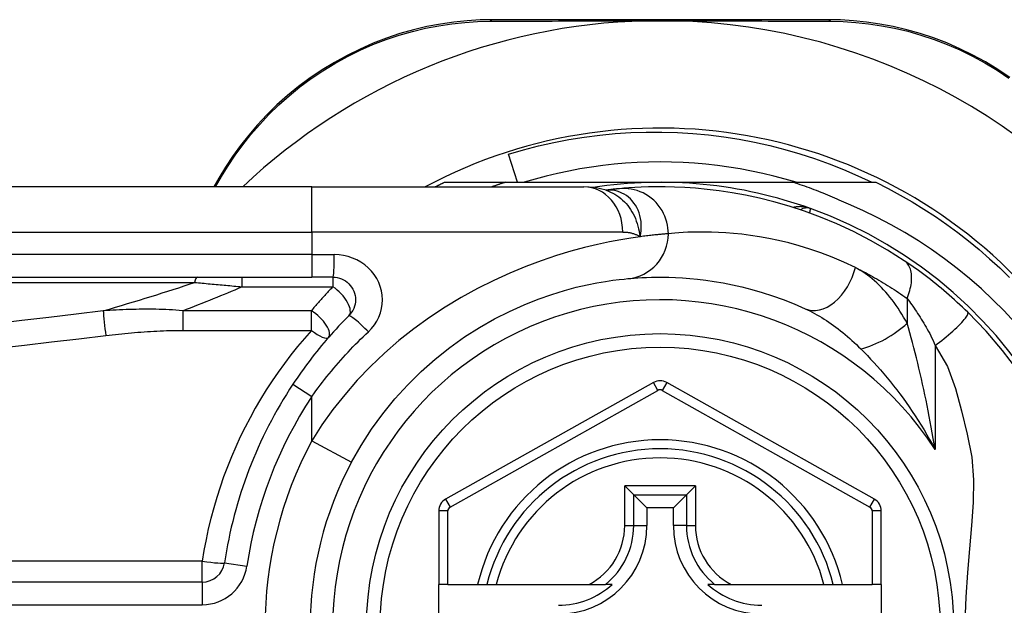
# Model space of a CAD drawing. Header units: inches. Extents: x 2.8 to 89.6, y 4.6 to 48.7.
# Tile 38 of 75: x 3.668 to 4.526, y 30.539 to 31.049. Entities that reach past the tile are written whole.
import ezdxf

# ---------------------------------------------------------------- set-up
doc = ezdxf.new("R2010")
doc.units = ezdxf.units.IN
doc.header["$MEASUREMENT"] = 0
doc.layers.add('Visible Edges(ANSI)', color=7, linetype='Continuous', lineweight=25)
doc.layers.add('Visible Tangent Edges(ANSI)', color=7, linetype='Continuous', lineweight=25)

msp = doc.modelspace()

# ---------------------------------------------------------------- linework, layer by layer
at = {"layer": 'Visible Edges(ANSI)'}
for p, q in [((4.37234, 31.04941), (4.08026, 31.04941)), ((4.10186, 30.90768), (4.09392, 30.93229)), ((3.84147, 30.91142), (3.83705, 30.90375)), ((4.03802, 30.90768), (4.09108, 30.90768)), ((4.09108, 30.90768), (4.22611, 30.90768)), ((4.22611, 30.90768), (4.34203, 30.90768)), ((4.34203, 30.90768), (4.41419, 30.90768)), ((3.92241, 30.90375), (3.27335, 30.90375)), ((3.92241, 30.90375), (4.15967, 30.90375)), ((4.17885, 30.90083), (4.1788, 30.90082)), ((3.27335, 30.82501), (3.92241, 30.82501)), ((3.94084, 30.82501), (3.92241, 30.82501)), ((4.22033, 30.73318), (4.03914, 30.63154)), ((4.41291, 30.63154), (4.23189, 30.73318)), ((4.19527, 30.64324), (4.20311, 30.6354)), ((4.2491, 30.6354), (4.25694, 30.64324)), ((4.20311, 30.6354), (4.21454, 30.62397)), ((4.2491, 30.6354), (4.23767, 30.62397)), ((4.03311, 30.62124), (4.03311, 30.55729)), ((4.21454, 30.62397), (4.21454, 30.60847)), ((4.23767, 30.62397), (4.21454, 30.62397)), ((4.23767, 30.60847), (4.23767, 30.62397)), ((4.41893, 30.55729), (4.41893, 30.62124)), ((3.82691, 30.55925), (3.17493, 30.55925)), ((4.04098, 30.55729), (4.03311, 30.55729)), ((4.03311, 30.48249), (4.03311, 30.55729)), ((4.04098, 30.55729), (4.06706, 30.55729)), ((4.06706, 30.55729), (4.07516, 30.55729)), ((4.07516, 30.55729), (4.08329, 30.55729)), ((4.08329, 30.55729), (4.16426, 30.55729)), ((4.16426, 30.55729), (4.17854, 30.55729)), ((4.18445, 30.55729), (4.17854, 30.55729)), ((4.27367, 30.55729), (4.26776, 30.55729)), ((4.27367, 30.55729), (4.28795, 30.55729)), ((4.28795, 30.55729), (4.36893, 30.55729)), ((4.36893, 30.55729), (4.37705, 30.55729)), ((4.37705, 30.55729), (4.38515, 30.55729)), ((4.38515, 30.55729), (4.41106, 30.55729)), ((4.41893, 30.55729), (4.41106, 30.55729)), ((4.41893, 30.55729), (4.41893, 30.48249))]:
    msp.add_line(p, q, dxfattribs=at)
at = {"layer": 'Visible Edges(ANSI)', "flags": 128}
for points in [[(4.08026, 31.04941), (4.06912, 31.04919), (4.05777, 31.04849), (4.04623, 31.04731), (4.03457, 31.0456), (4.02284, 31.04336), (4.01108, 31.04059), (3.99931, 31.03726), (3.98759, 31.03337), (3.97596, 31.0289), (3.96448, 31.02387), (3.95318, 31.01831), (3.94212, 31.01223), (3.93135, 31.00567), (3.92091, 30.99865), (3.91086, 30.9912), (3.90123, 30.98334), (3.89207, 30.97514), (3.88338, 30.96663), (3.87516, 30.95785), (3.86743, 30.94884), (3.86019, 30.93966), (3.85345, 30.93033), (3.8472, 30.9209), (3.84147, 30.91142)], [(4.21379, 31.04842), (4.21481, 31.04844), (4.21584, 31.04846), (4.21687, 31.04848), (4.2179, 31.0485), (4.21894, 31.04851), (4.21996, 31.04852), (4.22099, 31.04853), (4.22202, 31.04854), (4.22304, 31.04855), (4.22407, 31.04855), (4.22509, 31.04855), (4.22612, 31.04856), (4.22714, 31.04855), (4.22816, 31.04855), (4.22919, 31.04855), (4.23021, 31.04854), (4.23124, 31.04853), (4.23226, 31.04852), (4.23329, 31.04851), (4.23432, 31.0485), (4.23534, 31.04848), (4.23637, 31.04846), (4.2374, 31.04844), (4.23843, 31.04842)], [(4.53109, 30.99905), (4.52065, 31.00604), (4.50989, 31.01257), (4.49885, 31.01861), (4.48758, 31.02414), (4.47612, 31.02913), (4.46452, 31.03354), (4.45284, 31.03738), (4.44113, 31.04066), (4.42942, 31.0434), (4.41776, 31.0456), (4.40618, 31.04729), (4.39472, 31.04848), (4.38343, 31.04918), (4.37234, 31.04941)], [(4.09392, 30.93229), (4.10697, 30.9361), (4.12012, 30.93949), (4.13336, 30.94246), (4.14667, 30.94501), (4.16005, 30.94715), (4.17348, 30.94886), (4.18696, 30.95015), (4.20048, 30.95102), (4.21402, 30.95146), (4.22758, 30.95148), (4.24115, 30.95108), (4.25471, 30.95024), (4.26825, 30.94898), (4.28173, 30.94729), (4.29514, 30.94518), (4.30846, 30.94265), (4.32168, 30.93971), (4.3348, 30.93635), (4.34781, 30.93258), (4.36069, 30.92841), (4.37344, 30.92383), (4.38605, 30.91884), (4.3985, 30.91346), (4.41079, 30.90768)], [(4.34466, 30.90768), (4.33504, 30.91049), (4.32535, 30.91307), (4.3156, 30.9154), (4.30579, 30.91749), (4.29594, 30.91934), (4.28604, 30.92095), (4.27611, 30.9223), (4.26614, 30.92342), (4.25616, 30.92428), (4.24615, 30.9249), (4.23613, 30.92528), (4.22611, 30.9254), (4.21608, 30.92528), (4.20606, 30.9249), (4.19606, 30.92428), (4.18607, 30.92342), (4.17611, 30.9223), (4.16617, 30.92095), (4.15628, 30.91934), (4.14642, 30.91749), (4.13662, 30.9154), (4.12687, 30.91307), (4.11718, 30.91049), (4.10755, 30.90768)], [(4.03011, 30.90375), (4.03044, 30.90391), (4.03077, 30.90408), (4.0311, 30.90425), (4.03143, 30.90441), (4.03175, 30.90458), (4.03208, 30.90475), (4.03241, 30.90491), (4.03274, 30.90508), (4.03307, 30.90524), (4.0334, 30.90541), (4.03373, 30.90557), (4.03406, 30.90573), (4.03439, 30.9059), (4.03472, 30.90606), (4.03505, 30.90623), (4.03538, 30.90639), (4.03571, 30.90655), (4.03604, 30.90671), (4.03637, 30.90688), (4.0367, 30.90704), (4.03703, 30.9072), (4.03736, 30.90736), (4.03769, 30.90752), (4.03802, 30.90768)], [(4.09108, 30.90768), (4.0906, 30.90753), (4.09011, 30.90737), (4.08963, 30.90721), (4.08914, 30.90705), (4.08866, 30.90689), (4.08817, 30.90673), (4.08769, 30.90657), (4.0872, 30.90641), (4.08672, 30.90625), (4.08624, 30.90608), (4.08575, 30.90592), (4.08527, 30.90576), (4.08478, 30.90559), (4.0843, 30.90543), (4.08382, 30.90526), (4.08334, 30.9051), (4.08285, 30.90493), (4.08237, 30.90476), (4.08189, 30.90459), (4.08141, 30.90443), (4.08092, 30.90426), (4.08044, 30.90409), (4.07996, 30.90392), (4.07948, 30.90375)], [(4.39024, 30.88854), (4.38828, 30.88946), (4.38632, 30.89037), (4.38435, 30.89127), (4.38238, 30.89216), (4.3804, 30.89304), (4.37842, 30.89391), (4.37643, 30.89477), (4.37444, 30.89561), (4.37245, 30.89645), (4.37045, 30.89727), (4.36844, 30.89809), (4.36643, 30.89889), (4.36442, 30.89968), (4.36241, 30.90046), (4.36039, 30.90124), (4.35836, 30.902), (4.35633, 30.90274), (4.3543, 30.90348), (4.35227, 30.90421), (4.35023, 30.90493), (4.34818, 30.90563), (4.34613, 30.90633), (4.34408, 30.90701), (4.34203, 30.90768)], [(4.41419, 30.90768), (4.4249, 30.9023), (4.43546, 30.89662), (4.44586, 30.89065), (4.45609, 30.8844), (4.46614, 30.87786), (4.476, 30.87105), (4.48567, 30.86396), (4.49514, 30.85661), (4.50441, 30.84899), (4.51345, 30.84113), (4.52228, 30.83301), (4.53087, 30.82465)], [(4.1791, 30.90072), (4.16922, 30.90304), (4.15967, 30.90375)], [(4.19085, 30.90212), (4.19051, 30.90209), (4.19016, 30.90206), (4.18979, 30.90202), (4.18941, 30.90199), (4.18901, 30.90195), (4.1886, 30.90191), (4.18817, 30.90187), (4.18774, 30.90182), (4.18728, 30.90178), (4.18682, 30.90173), (4.18634, 30.90168), (4.18584, 30.90163), (4.18534, 30.90157), (4.18481, 30.90152), (4.18428, 30.90146), (4.18373, 30.9014), (4.18317, 30.90134), (4.18259, 30.90127), (4.182, 30.9012), (4.1814, 30.90113), (4.18078, 30.90106), (4.18015, 30.90098), (4.17951, 30.90091), (4.17885, 30.90083)], [(4.43904, 30.83927), (4.42426, 30.84864), (4.40949, 30.85711), (4.39481, 30.86469), (4.3803, 30.87142), (4.36604, 30.87733), (4.35211, 30.88247), (4.33856, 30.8869), (4.32541, 30.89068), (4.31271, 30.89385), (4.3005, 30.89647), (4.28881, 30.89859), (4.27765, 30.90027), (4.26705, 30.90156), (4.25703, 30.9025), (4.24759, 30.90314), (4.23876, 30.90354), (4.23055, 30.90372), (4.22295, 30.90373), (4.21599, 30.90361), (4.20966, 30.90339), (4.20398, 30.90311), (4.19895, 30.90278), (4.19457, 30.90245), (4.19085, 30.90212)], [(4.53542, 30.78549), (4.52603, 30.79559), (4.51629, 30.80537), (4.50622, 30.81481), (4.49582, 30.82392), (4.48512, 30.83268), (4.47413, 30.84105), (4.46288, 30.84904), (4.45136, 30.85664), (4.4396, 30.86385), (4.42759, 30.87064), (4.41536, 30.87703), (4.40291, 30.883), (4.39024, 30.88854)], [(4.49429, 30.79453), (4.49207, 30.79668), (4.48982, 30.79882), (4.48755, 30.80095), (4.48525, 30.80307), (4.48293, 30.80517), (4.4806, 30.80726), (4.47824, 30.80933), (4.47589, 30.81136), (4.47353, 30.81337), (4.47116, 30.81534), (4.4688, 30.81729), (4.46645, 30.81919), (4.46409, 30.82107), (4.46175, 30.82291), (4.45941, 30.82471), (4.45709, 30.82647), (4.45477, 30.82821), (4.45246, 30.8299), (4.45017, 30.83156), (4.4479, 30.83319), (4.44564, 30.83477), (4.44342, 30.83631), (4.44121, 30.83781), (4.43904, 30.83927)], [(3.94084, 30.82501), (3.94276, 30.82491), (3.94467, 30.82462), (3.94653, 30.82414), (3.94835, 30.82349), (3.95009, 30.82267), (3.95175, 30.82169), (3.9533, 30.82055), (3.95473, 30.81927), (3.95602, 30.81785), (3.95717, 30.8163), (3.95816, 30.81464), (3.95899, 30.81289), (3.95965, 30.81106), (3.96013, 30.80918), (3.96043, 30.80727), (3.96053, 30.80534), (3.96043, 30.80341), (3.96015, 30.8015), (3.95968, 30.79961), (3.95903, 30.79779), (3.9582, 30.79604), (3.9572, 30.79438), (3.95605, 30.79282), (3.95476, 30.7914)], [(3.95712, 30.66392), (3.96542, 30.67843), (3.97451, 30.6925), (3.98435, 30.70604), (3.9949, 30.71898), (4.00609, 30.73127), (4.01785, 30.74286), (4.03008, 30.75369), (4.0427, 30.76373), (4.05563, 30.77289), (4.06873, 30.78118), (4.08186, 30.78861), (4.09486, 30.79519), (4.1076, 30.80094), (4.11994, 30.80588), (4.13172, 30.81003), (4.14281, 30.81342), (4.15307, 30.81617), (4.16247, 30.81837), (4.17095, 30.82008), (4.17847, 30.82138), (4.18499, 30.82232), (4.19046, 30.82298), (4.19484, 30.82342), (4.19808, 30.82372)], [(4.19808, 30.82372), (4.20054, 30.82393), (4.20338, 30.82416), (4.2066, 30.82438), (4.2102, 30.82459), (4.21417, 30.82477), (4.21851, 30.82491), (4.22322, 30.82499), (4.22829, 30.825), (4.23371, 30.82491), (4.23947, 30.82472), (4.24557, 30.8244), (4.252, 30.82392), (4.25877, 30.82326), (4.26588, 30.82241), (4.27331, 30.82133), (4.28107, 30.82001), (4.28914, 30.81842), (4.29752, 30.81653), (4.30617, 30.81431), (4.31506, 30.81175), (4.32417, 30.80881), (4.33348, 30.80549), (4.34295, 30.80175), (4.35257, 30.79756)], [(4.53801, 30.74366), (4.52467, 30.7612), (4.51039, 30.77782), (4.49429, 30.79453)], [(3.95476, 30.7914), (3.95251, 30.78913), (3.95027, 30.78684), (3.94805, 30.78453), (3.94585, 30.7822), (3.94367, 30.77984), (3.94151, 30.77747), (3.93936, 30.77508), (3.93723, 30.77267), (3.93512, 30.77024), (3.93303, 30.76779), (3.93097, 30.76532), (3.92892, 30.76284), (3.92689, 30.76033), (3.92488, 30.75781), (3.92289, 30.75528), (3.92093, 30.75272), (3.91898, 30.75015), (3.91706, 30.74756), (3.91516, 30.74496), (3.91328, 30.74235), (3.91143, 30.73971), (3.90959, 30.73707), (3.90779, 30.73441), (3.906, 30.73173)]]:
    msp.add_lwpolyline(points, dxfattribs=at)
at = {"layer": 'Visible Edges(ANSI)'}
msp.add_circle((4.22611, 30.51989), 0.25591, dxfattribs=at)
for centre, radius, start, end in [((4.22611, 30.51903), 0.52953, 91.33308, 133.40464), ((4.22611, 30.51903), 0.52953, 33.07249, 88.66692), ((4.22611, 30.51989), 0.43504, 241.92751, 118.07249), ((4.22611, 30.51989), 0.3878, 70.21195, 98.66609), ((4.22611, 30.51989), 0.3878, 261.33391, 70.21195), ((4.35406, 30.87552), 0.00984, 70.21195, 123.93658), ((4.2261, 30.72288), 0.01181, 60.68681, 119.29123), ((4.22611, 30.51989), 0.38386, 146.50369, 171.58673), ((4.22611, 30.51989), 0.15551, 13.91643, 166.08357), ((4.22611, 30.51989), 0.30512, 151.83282, 208.16718), ((4.04492, 30.62124), 0.01181, 119.29123, 180), ((4.40712, 30.62124), 0.01181, 0, 60.68681), ((4.13752, 30.60847), 0.07702, 270, 0), ((4.31469, 30.60847), 0.07702, 180, 270), ((3.82691, 30.57893), 0.01969, 270, 351.58673), ((4.13752, 30.60847), 0.06944, 270, 312.51741), ((4.31469, 30.60847), 0.06944, 227.48259, 270)]:
    msp.add_arc(centre, radius, start, end, dxfattribs=at)
at = {"layer": 'Visible Tangent Edges(ANSI)'}
for p, q in [((3.83855, 30.90374), (3.84386, 30.91288)), ((3.92241, 30.86438), (3.92241, 30.90375)), ((3.27335, 30.86438), (3.92241, 30.86438)), ((4.19357, 30.86438), (3.92241, 30.86438)), ((3.92241, 30.86438), (3.92241, 30.84469)), ((3.92241, 30.84469), (3.27335, 30.84469)), ((3.92241, 30.84469), (3.92241, 30.82501)), ((3.92241, 30.84469), (3.94207, 30.84469)), ((3.27103, 30.82041), (3.82017, 30.82041)), ((3.86149, 30.82501), (3.86149, 30.81666)), ((3.94084, 30.82501), (3.94084, 30.81666)), ((3.86149, 30.81666), (3.94084, 30.81666)), ((4.44151, 30.80651), (4.44151, 30.78485)), ((3.80987, 30.79578), (3.80987, 30.77868)), ((3.92207, 30.79578), (3.80987, 30.79578)), ((3.92207, 30.77868), (3.92207, 30.79578)), ((3.80987, 30.77868), (3.92207, 30.77868)), ((4.46581, 30.76536), (4.46581, 30.67485)), ((4.22418, 30.72631), (4.22033, 30.73318)), ((4.23189, 30.73318), (4.22803, 30.72631)), ((3.906, 30.73173), (3.92241, 30.72087)), ((4.04299, 30.62467), (4.22418, 30.72631)), ((4.22803, 30.72631), (4.40905, 30.62467)), ((3.92241, 30.6825), (3.92241, 30.72087)), ((3.92241, 30.6825), (3.95712, 30.66392)), ((4.19527, 30.60847), (4.19527, 30.64324)), ((4.25694, 30.64324), (4.19527, 30.64324)), ((4.25694, 30.64324), (4.25694, 30.60847)), ((4.03914, 30.63154), (4.04299, 30.62467)), ((4.20311, 30.60847), (4.20311, 30.6354)), ((4.20311, 30.6354), (4.2491, 30.6354)), ((4.2491, 30.6354), (4.2491, 30.60847)), ((4.40905, 30.62467), (4.41291, 30.63154)), ((4.04098, 30.62124), (4.03311, 30.62124)), ((4.04098, 30.55729), (4.04098, 30.62124)), ((4.41893, 30.62124), (4.41106, 30.62124)), ((4.41106, 30.62124), (4.41106, 30.55729)), ((4.19527, 30.60847), (4.20311, 30.60847)), ((4.20311, 30.60847), (4.21454, 30.60847)), ((4.2491, 30.60847), (4.23767, 30.60847)), ((4.2491, 30.60847), (4.25694, 30.60847)), ((3.82691, 30.57754), (3.17493, 30.57754)), ((3.82691, 30.55925), (3.82691, 30.57754)), ((3.84638, 30.57605), (3.86585, 30.57317)), ((3.82691, 30.55925), (3.82691, 30.53956)), ((3.17493, 30.53956), (3.82691, 30.53956))]:
    msp.add_line(p, q, dxfattribs=at)
at = {"layer": 'Visible Tangent Edges(ANSI)', "flags": 128}
for points in [[(3.84386, 30.91288), (3.84951, 30.92214), (3.85566, 30.93135), (3.86229, 30.94045), (3.86941, 30.94942), (3.877, 30.95822), (3.88506, 30.96679), (3.89359, 30.97511), (3.90258, 30.98313), (3.91201, 30.99081), (3.92187, 30.99809), (3.93209, 31.00496), (3.94264, 31.01138), (3.95347, 31.01733), (3.96453, 31.02279), (3.97577, 31.02772), (3.98715, 31.03211), (3.99862, 31.03594), (4.01013, 31.03922), (4.02164, 31.04197), (4.03312, 31.04419), (4.04453, 31.0459), (4.05582, 31.0471), (4.06693, 31.04782), (4.07783, 31.04809)], [(4.07783, 31.04809), (4.08306, 31.04811), (4.08833, 31.04813), (4.09365, 31.04815), (4.09901, 31.04817), (4.10442, 31.04819), (4.10986, 31.04821), (4.11534, 31.04823), (4.12087, 31.04825), (4.12643, 31.04826), (4.13203, 31.04828), (4.13767, 31.0483), (4.14334, 31.04831), (4.14905, 31.04833), (4.15479, 31.04834), (4.16057, 31.04835), (4.16638, 31.04836), (4.17222, 31.04837), (4.17809, 31.04838), (4.184, 31.04839), (4.18992, 31.0484), (4.19587, 31.04841), (4.20183, 31.04841), (4.2078, 31.04842), (4.21379, 31.04842)], [(4.23843, 31.04842), (4.24442, 31.04842), (4.2504, 31.04841), (4.25637, 31.04841), (4.26233, 31.0484), (4.26826, 31.04839), (4.27417, 31.04838), (4.28006, 31.04837), (4.28591, 31.04836), (4.29173, 31.04835), (4.29752, 31.04834), (4.30328, 31.04833), (4.30901, 31.04831), (4.31471, 31.0483), (4.32037, 31.04828), (4.32599, 31.04826), (4.33158, 31.04825), (4.33713, 31.04823), (4.34264, 31.04821), (4.34811, 31.04819), (4.35354, 31.04817), (4.35892, 31.04815), (4.36425, 31.04813), (4.36954, 31.04811), (4.37477, 31.04808)], [(4.37477, 31.04808), (4.38563, 31.04781), (4.39668, 31.04708), (4.40789, 31.04588), (4.41922, 31.04419), (4.43063, 31.042), (4.44209, 31.03929), (4.45355, 31.03606), (4.46497, 31.03228), (4.47632, 31.02794), (4.48754, 31.02305), (4.49858, 31.01763), (4.50939, 31.01171), (4.51993, 31.00532), (4.53015, 30.99848)], [(4.18013, 30.90092), (4.18006, 30.90092), (4.17998, 30.90091), (4.17991, 30.90091), (4.17984, 30.90091), (4.17978, 30.9009), (4.17971, 30.9009), (4.17965, 30.90089), (4.17959, 30.90089), (4.17953, 30.90089), (4.17947, 30.90088), (4.17942, 30.90088), (4.17936, 30.90087), (4.17931, 30.90087), (4.17926, 30.90087), (4.17921, 30.90086), (4.17917, 30.90086), (4.17912, 30.90085), (4.17908, 30.90085), (4.17904, 30.90085), (4.179, 30.90084), (4.17896, 30.90084), (4.17892, 30.90083), (4.17889, 30.90083), (4.17885, 30.90083)], [(4.1791, 30.90073), (4.18105, 30.90003), (4.18297, 30.89923), (4.18485, 30.89832), (4.18668, 30.8973), (4.18847, 30.89617), (4.1902, 30.89495), (4.19187, 30.89363), (4.19348, 30.89222), (4.19502, 30.89073), (4.19649, 30.88914), (4.19789, 30.88748), (4.19922, 30.88573), (4.20046, 30.88391), (4.20162, 30.88202), (4.20269, 30.88008), (4.20368, 30.87807), (4.20458, 30.87601), (4.20539, 30.8739), (4.20613, 30.87174), (4.20678, 30.86953), (4.20736, 30.86727), (4.20786, 30.86497), (4.20828, 30.86262), (4.20864, 30.86024)], [(4.20864, 30.86024), (4.20921, 30.86297), (4.20958, 30.8657), (4.20975, 30.86839), (4.20973, 30.87105), (4.20952, 30.87366), (4.20912, 30.87621), (4.20855, 30.87869), (4.20781, 30.8811), (4.20691, 30.8834), (4.20585, 30.88561), (4.20465, 30.88769), (4.20331, 30.88965), (4.20184, 30.89148), (4.20025, 30.89317), (4.19855, 30.89471), (4.19675, 30.89609), (4.19486, 30.89731), (4.1929, 30.89836), (4.19088, 30.89924), (4.18879, 30.89994), (4.18666, 30.90046), (4.18449, 30.9008), (4.18231, 30.90095), (4.18013, 30.90092)], [(4.23333, 30.86292), (4.23325, 30.86537), (4.23301, 30.86788), (4.2326, 30.87043), (4.23201, 30.873), (4.23124, 30.87557), (4.23028, 30.87813), (4.22912, 30.88065), (4.22778, 30.88312), (4.22624, 30.88551), (4.22453, 30.8878), (4.22265, 30.88996), (4.22061, 30.89199), (4.21842, 30.89386), (4.21612, 30.89556), (4.21371, 30.89707), (4.21122, 30.8984), (4.20867, 30.89953), (4.20608, 30.90046), (4.20348, 30.90119), (4.20088, 30.90173), (4.1983, 30.90208), (4.19576, 30.90226), (4.19327, 30.90227), (4.19085, 30.90212)], [(4.35739, 30.88478), (4.35678, 30.885), (4.35617, 30.88519), (4.35555, 30.88538), (4.35493, 30.88555), (4.3543, 30.88571), (4.35367, 30.88585), (4.35303, 30.88598), (4.3524, 30.8861), (4.35176, 30.8862), (4.35112, 30.88628), (4.35048, 30.88635), (4.34985, 30.88641), (4.34921, 30.88645), (4.34857, 30.88647), (4.34793, 30.88647), (4.3473, 30.88646), (4.34666, 30.88644), (4.34603, 30.88639), (4.3454, 30.88633), (4.34477, 30.88625), (4.34415, 30.88615), (4.34354, 30.88603), (4.34293, 30.88589), (4.34233, 30.88573)], [(4.35657, 30.88089), (4.35663, 30.88119), (4.35669, 30.88148), (4.35675, 30.88176), (4.35681, 30.88203), (4.35686, 30.88229), (4.35692, 30.88254), (4.35697, 30.88277), (4.35701, 30.883), (4.35706, 30.88321), (4.3571, 30.8834), (4.35714, 30.88359), (4.35718, 30.88376), (4.35721, 30.88392), (4.35724, 30.88407), (4.35727, 30.8842), (4.35729, 30.88432), (4.35732, 30.88443), (4.35734, 30.88452), (4.35735, 30.8846), (4.35737, 30.88467), (4.35738, 30.88472), (4.35739, 30.88475), (4.35739, 30.88478), (4.35739, 30.88478)], [(4.19357, 30.86438), (4.19426, 30.86437), (4.19495, 30.86435), (4.19563, 30.86431), (4.19631, 30.86427), (4.19698, 30.8642), (4.19765, 30.86413), (4.19832, 30.86404), (4.19897, 30.86393), (4.19963, 30.86381), (4.20027, 30.86368), (4.20091, 30.86353), (4.20155, 30.86337), (4.20218, 30.86319), (4.2028, 30.863), (4.20341, 30.86279), (4.20402, 30.86257), (4.20463, 30.86233), (4.20522, 30.86207), (4.20581, 30.86181), (4.20639, 30.86152), (4.20696, 30.86122), (4.20753, 30.86091), (4.20809, 30.86058), (4.20864, 30.86024)], [(4.23333, 30.86292), (4.23275, 30.86287), (4.23212, 30.86282), (4.23146, 30.86277), (4.23075, 30.86271), (4.23001, 30.86264), (4.22923, 30.86257), (4.22841, 30.8625), (4.22755, 30.86242), (4.22665, 30.86234), (4.22571, 30.86225), (4.22474, 30.86215), (4.22372, 30.86205), (4.22267, 30.86194), (4.22158, 30.86182), (4.22046, 30.8617), (4.21929, 30.86157), (4.21809, 30.86143), (4.21685, 30.86129), (4.21557, 30.86113), (4.21426, 30.86097), (4.21291, 30.8608), (4.21152, 30.86062), (4.2101, 30.86043), (4.20864, 30.86024)], [(4.39635, 30.83339), (4.3862, 30.83811), (4.3762, 30.84234), (4.36638, 30.8461), (4.35677, 30.84941), (4.34738, 30.8523), (4.33826, 30.8548), (4.32942, 30.85694), (4.3209, 30.85874), (4.31271, 30.86023), (4.30487, 30.86144), (4.29737, 30.86241), (4.29023, 30.86315), (4.28344, 30.86369), (4.277, 30.86405), (4.27092, 30.86427), (4.26521, 30.86437), (4.25986, 30.86436), (4.25489, 30.86427), (4.25031, 30.86411), (4.24612, 30.86391), (4.24232, 30.86367), (4.23893, 30.86342), (4.23593, 30.86316), (4.23333, 30.86292)], [(4.20864, 30.86024), (4.20067, 30.85907), (4.1918, 30.85761), (4.18209, 30.85579), (4.17157, 30.85355), (4.16029, 30.85086), (4.14829, 30.84764), (4.13567, 30.84381), (4.12252, 30.83937), (4.10896, 30.83429), (4.0951, 30.82856), (4.08103, 30.82218), (4.06688, 30.81513), (4.05274, 30.8074), (4.03873, 30.79899), (4.02496, 30.78987), (4.01151, 30.7801), (3.99843, 30.7697), (3.9858, 30.75872), (3.97367, 30.74719), (3.96211, 30.73514), (3.95117, 30.7226), (3.94088, 30.70961), (3.93128, 30.69623), (3.92241, 30.6825)], [(3.97176, 30.77747), (3.97452, 30.78033), (3.97698, 30.78343), (3.9791, 30.78675), (3.98087, 30.79026), (3.98226, 30.79391), (3.98326, 30.79767), (3.98387, 30.8015), (3.98407, 30.80536), (3.98385, 30.80922), (3.98322, 30.81305), (3.98219, 30.81681), (3.98079, 30.82046), (3.97902, 30.82396), (3.9769, 30.82728), (3.97446, 30.83038), (3.9717, 30.83322), (3.96864, 30.83578), (3.96533, 30.83805), (3.9618, 30.84002), (3.95808, 30.84166), (3.95421, 30.84296), (3.95023, 30.84391), (3.94617, 30.84449), (3.94207, 30.84469)], [(4.44151, 30.80651), (4.44217, 30.80819), (4.44279, 30.80989), (4.44335, 30.8116), (4.44385, 30.81332), (4.44429, 30.81504), (4.44466, 30.81675), (4.44497, 30.81845), (4.4452, 30.82013), (4.44535, 30.82178), (4.44544, 30.8234), (4.44544, 30.82498), (4.44537, 30.8265), (4.44521, 30.82798), (4.44499, 30.82939), (4.44468, 30.83073), (4.4443, 30.832), (4.44386, 30.8332), (4.44334, 30.83432), (4.44276, 30.83536), (4.44212, 30.83631), (4.44142, 30.83718), (4.44067, 30.83796), (4.43988, 30.83866), (4.43904, 30.83927)], [(4.39635, 30.83339), (4.39821, 30.83248), (4.40007, 30.83155), (4.40193, 30.83061), (4.40379, 30.82964), (4.40566, 30.82866), (4.40753, 30.82766), (4.40941, 30.82664), (4.41129, 30.82561), (4.41317, 30.82456), (4.41505, 30.82348), (4.41694, 30.82239), (4.41883, 30.82128), (4.42072, 30.82016), (4.42261, 30.81901), (4.4245, 30.81785), (4.42639, 30.81666), (4.42828, 30.81546), (4.43017, 30.81424), (4.43205, 30.813), (4.43394, 30.81175), (4.43583, 30.81047), (4.43773, 30.80917), (4.43962, 30.80785), (4.44151, 30.80651)], [(4.44151, 30.78485), (4.43999, 30.78756), (4.43844, 30.79024), (4.43685, 30.79286), (4.43521, 30.79544), (4.43355, 30.79797), (4.43185, 30.80044), (4.43011, 30.80286), (4.42834, 30.80523), (4.42655, 30.80753), (4.42472, 30.80977), (4.42286, 30.81195), (4.42097, 30.81406), (4.41905, 30.81611), (4.41711, 30.81808), (4.41514, 30.81999), (4.41314, 30.82182), (4.41111, 30.82358), (4.40906, 30.82525), (4.40698, 30.82685), (4.40489, 30.82835), (4.40277, 30.82976), (4.40065, 30.83108), (4.39851, 30.83229), (4.39635, 30.83339)], [(3.82017, 30.82041), (3.82187, 30.82026), (3.82357, 30.82011), (3.82528, 30.81996), (3.82699, 30.81981), (3.8287, 30.81966), (3.83041, 30.81951), (3.83213, 30.81935), (3.83384, 30.8192), (3.83556, 30.81904), (3.83728, 30.81889), (3.83901, 30.81873), (3.84073, 30.81858), (3.84246, 30.81842), (3.84418, 30.81826), (3.84591, 30.81811), (3.84764, 30.81795), (3.84937, 30.81779), (3.8511, 30.81763), (3.85283, 30.81747), (3.85456, 30.81731), (3.85629, 30.81715), (3.85803, 30.81699), (3.85976, 30.81682), (3.86149, 30.81666)], [(3.94084, 30.81666), (3.94004, 30.81582), (3.93923, 30.81498), (3.93843, 30.81414), (3.93763, 30.81329), (3.93684, 30.81244), (3.93604, 30.81159), (3.93525, 30.81073), (3.93445, 30.80987), (3.93367, 30.80901), (3.93288, 30.80815), (3.93209, 30.80728), (3.93131, 30.80641), (3.93053, 30.80554), (3.92975, 30.80467), (3.92897, 30.80379), (3.9282, 30.80291), (3.92742, 30.80203), (3.92665, 30.80114), (3.92588, 30.80026), (3.92512, 30.79936), (3.92435, 30.79847), (3.92359, 30.79758), (3.92283, 30.79668), (3.92207, 30.79578)], [(4.44151, 30.80651), (4.44248, 30.8052), (4.44347, 30.80386), (4.44447, 30.80247), (4.44548, 30.80105), (4.4465, 30.7996), (4.44753, 30.79811), (4.44856, 30.79658), (4.4496, 30.79503), (4.45065, 30.79344), (4.4517, 30.79183), (4.45275, 30.79018), (4.4538, 30.7885), (4.45486, 30.78678), (4.45592, 30.78504), (4.45698, 30.78327), (4.45804, 30.78147), (4.4591, 30.77964), (4.46015, 30.77778), (4.46119, 30.77587), (4.46219, 30.77389), (4.46316, 30.77184), (4.46408, 30.76973), (4.46497, 30.76757), (4.46581, 30.76536)], [(3.74056, 30.79569), (3.71689, 30.79285), (3.69322, 30.79), (3.66955, 30.78715), (3.64589, 30.78428)], [(3.80987, 30.79578), (3.80694, 30.79602), (3.80401, 30.79624), (3.80109, 30.79643), (3.79817, 30.79659), (3.79525, 30.79672), (3.79234, 30.79684), (3.78944, 30.79693), (3.78653, 30.79699), (3.78363, 30.79704), (3.78074, 30.79706), (3.77784, 30.79707), (3.77496, 30.79706), (3.77207, 30.79703), (3.76919, 30.79698), (3.76631, 30.79692), (3.76344, 30.79684), (3.76057, 30.79675), (3.7577, 30.79664), (3.75484, 30.79651), (3.75198, 30.79638), (3.74912, 30.79622), (3.74626, 30.79606), (3.74341, 30.79588), (3.74056, 30.79569)], [(4.35257, 30.79756), (4.35462, 30.7966), (4.35668, 30.79559), (4.35875, 30.79453), (4.36082, 30.79342), (4.36289, 30.79226), (4.36497, 30.79105), (4.36704, 30.78979), (4.36911, 30.7885), (4.37117, 30.78716), (4.37323, 30.78579), (4.37528, 30.78437), (4.37732, 30.78291), (4.37936, 30.78142), (4.38139, 30.77988), (4.38341, 30.77831), (4.38542, 30.7767), (4.38743, 30.77505), (4.38942, 30.77337), (4.39141, 30.77165), (4.39338, 30.76989), (4.39534, 30.7681), (4.39728, 30.76628), (4.39921, 30.76443), (4.40112, 30.76254)], [(4.46581, 30.76536), (4.46775, 30.76683), (4.46971, 30.76835), (4.47169, 30.7699), (4.47367, 30.77149), (4.47563, 30.7731), (4.47757, 30.77473), (4.47946, 30.77636), (4.4813, 30.77798), (4.48306, 30.77958), (4.48474, 30.78114), (4.48631, 30.78266), (4.48777, 30.78412), (4.4891, 30.78552), (4.4903, 30.78684), (4.49135, 30.78806), (4.49226, 30.7892), (4.49301, 30.79023), (4.49362, 30.79116), (4.49407, 30.79199), (4.49438, 30.79271), (4.49455, 30.79331), (4.49459, 30.79382), (4.4945, 30.79422), (4.49429, 30.79453)], [(4.46581, 30.67485), (4.46503, 30.67969), (4.46422, 30.68452), (4.4634, 30.68934), (4.46254, 30.69415), (4.46167, 30.69893), (4.46078, 30.7037), (4.45986, 30.70846), (4.45893, 30.71319), (4.45797, 30.7179), (4.457, 30.72259), (4.456, 30.72725), (4.45499, 30.73188), (4.45395, 30.7365), (4.4529, 30.74108), (4.45183, 30.74564), (4.45074, 30.75017), (4.44963, 30.75468), (4.44851, 30.75914), (4.44737, 30.76357), (4.44622, 30.76794), (4.44506, 30.77226), (4.44388, 30.77653), (4.4427, 30.78072), (4.44151, 30.78485)], [(3.74289, 30.77417), (3.74566, 30.77449), (3.74844, 30.7748), (3.75123, 30.7751), (3.75401, 30.7754), (3.75679, 30.77568), (3.75957, 30.77595), (3.76236, 30.77622), (3.76515, 30.77647), (3.76793, 30.77671), (3.77072, 30.77694), (3.77351, 30.77716), (3.7763, 30.77737), (3.7791, 30.77756), (3.78189, 30.77774), (3.78469, 30.77791), (3.78748, 30.77806), (3.79028, 30.7782), (3.79307, 30.77832), (3.79587, 30.77843), (3.79867, 30.77852), (3.80147, 30.77859), (3.80427, 30.77864), (3.80707, 30.77867), (3.80987, 30.77868)], [(3.92207, 30.77868), (3.91594, 30.77168), (3.90998, 30.76454), (3.90418, 30.75725), (3.89856, 30.74983), (3.8931, 30.74226), (3.88783, 30.73456), (3.88274, 30.72674), (3.87783, 30.71878), (3.8731, 30.7107), (3.86857, 30.7025), (3.86423, 30.69418), (3.86009, 30.68575), (3.85615, 30.67721), (3.85242, 30.66857), (3.84889, 30.65982), (3.84557, 30.65098), (3.84246, 30.64205), (3.83958, 30.63304), (3.8369, 30.62395), (3.83445, 30.61479), (3.83222, 30.60556), (3.83022, 30.59627), (3.82845, 30.58693), (3.82691, 30.57754)], [(3.92241, 30.72087), (3.92422, 30.72341), (3.92605, 30.72593), (3.92791, 30.72844), (3.92978, 30.73094), (3.93168, 30.73342), (3.93361, 30.73589), (3.93555, 30.73834), (3.93752, 30.74078), (3.93951, 30.7432), (3.94152, 30.74561), (3.94355, 30.748), (3.94561, 30.75038), (3.94768, 30.75274), (3.94977, 30.75508), (3.95189, 30.7574), (3.95402, 30.75971), (3.95617, 30.76199), (3.95835, 30.76426), (3.96054, 30.76651), (3.96275, 30.76874), (3.96497, 30.77096), (3.96722, 30.77315), (3.96948, 30.77532), (3.97176, 30.77747)], [(3.64821, 30.76307), (3.67188, 30.76586), (3.69555, 30.76864), (3.71922, 30.77141), (3.74289, 30.77417)], [(4.40112, 30.76254), (4.40396, 30.75967), (4.40683, 30.75671), (4.4097, 30.75367), (4.41257, 30.75056), (4.41545, 30.74737), (4.41832, 30.74411), (4.42118, 30.74078), (4.42403, 30.73739), (4.42687, 30.73393), (4.42968, 30.73041), (4.43247, 30.72684), (4.43523, 30.7232), (4.43797, 30.7195), (4.44068, 30.71574), (4.44336, 30.71191), (4.44601, 30.70803), (4.44863, 30.70408), (4.45121, 30.70007), (4.45375, 30.69601), (4.45626, 30.69189), (4.45871, 30.68771), (4.46113, 30.68347), (4.4635, 30.67919), (4.46581, 30.67485)], [(4.46581, 30.76536), (4.47657, 30.74714), (4.48364, 30.72807), (4.48885, 30.7084), (4.49393, 30.68829), (4.49798, 30.66813), (4.49941, 30.64824), (4.49907, 30.62849), (4.49768, 30.60858), (4.49587, 30.58831), (4.49405, 30.5675), (4.49262, 30.54602), (4.49188, 30.52431)]]:
    msp.add_lwpolyline(points, dxfattribs=at)
at = {"layer": 'Visible Tangent Edges(ANSI)'}
msp.add_circle((4.22611, 30.51989), 0.24409, dxfattribs=at)
for centre, radius, start, end in [((4.22611, 30.51989), 0.28543, 32.8812, 327.1188), ((4.2261, 30.72288), 0.00394, 60.68681, 119.29123), ((4.22611, 30.51989), 0.36417, 146.50369, 171.58673), ((4.22611, 30.51989), 0.34449, 151.83282, 208.16718), ((4.22611, 30.51989), 0.16339, 13.23324, 166.76676), ((4.22611, 30.51989), 0.14764, 14.67485, 165.32515), ((4.04492, 30.62124), 0.00394, 119.29123, 180), ((4.40712, 30.62124), 0.00394, 0, 60.68681), ((4.13752, 30.60847), 0.05775, 297.58522, 0), ((4.13752, 30.60847), 0.06559, 308.70967, 0), ((4.31469, 30.60847), 0.06559, 180, 231.29033), ((4.31469, 30.60847), 0.05775, 180, 242.41478), ((3.82691, 30.57893), 0.03937, 270, 351.58673)]:
    msp.add_arc(centre, radius, start, end, dxfattribs=at)
for centre, major_axis, ratio, start_param, end_param in [((4.08026, 31.03941), (0, 0.01), 0.487954, 0, 0.52137), ((4.37234, 31.03941), (0, 0.01), 0.488859, 5.761481, 6.283185), ((3.85014, 30.90642), (-0.00866, 0.00499), 0.493692, 5.759679, 6.283185), ((4.15967, 30.86438), (0, 0.03937), 0.860915, 4.712389, 6.283185), ((4.16609, 31.09724), (0.01245, -0.19646), 0.394768, 0.00408, 0.020515), ((4.19447, 30.86292), (0.00362, -0.0392), 0.987056, 0, 1.480007), ((3.94084, 30.84469), (0, -0.01969), 0.062411, 0, 1.570796), ((4.36889, 30.83339), (-0.01632, -0.03583), 0.663135, 0, 1.864107), ((0.31056, 30.58025), (3.67256, 0.33874), 0.074886, 5.910747, 5.977199), ((3.82249, 30.80532), (0, 0.01969), 0.183721, 0, 0.697296), ((0.31985, 30.51989), (3.67247, 0.40075), 0.088107, 5.956893, 6.005683), ((3.94084, 30.80532), (0.01392, -0.01392), 0.446023, 0, 1.990559), ((3.74289, 30.7806), (0.00234, -0.01955), 0.041071, 3.825401, 5.042638), ((3.92207, 30.78523), (0.01483, -0.01294), 0.431187, 0, 1.930721), ((3.96867, 30.77747), (-0.01392, 0.01392), 0.111497, 4.601416, 6.283185), ((4.4172, 30.78485), (0.034, 0.01985), 0.367954, 4.019795, 5.274641), ((3.92207, 30.78523), (0.01483, -0.01294), 0.257129, 4.93314, 6.283185), ((3.82691, 30.57893), (0.01947, -0.00288), 0.069894, 4.722726, 6.283185)]:
    msp.add_ellipse(centre, major_axis=major_axis, ratio=ratio, start_param=start_param, end_param=end_param, dxfattribs=at)

doc.saveas('drawing.dxf')
